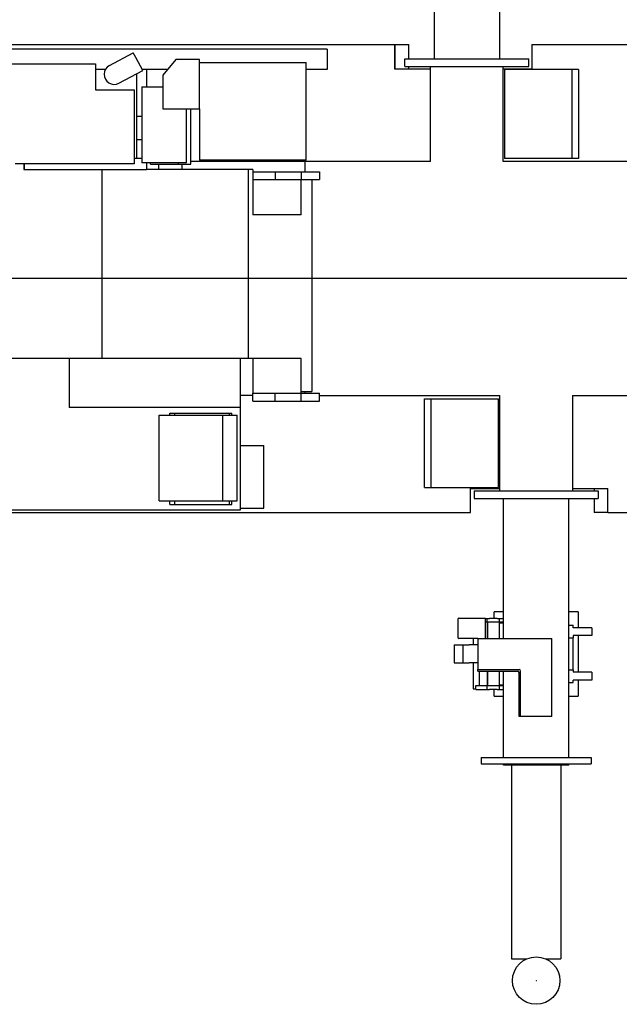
# Model space of a CAD drawing. Extents: x -4168 to 80734, y 199 to 57500.
# Tile 46 of 71: x 4204 to 8048, y 45461 to 51773. Entities that reach past the tile are written whole.
import ezdxf

# ---------------------------------------------------------------- set-up
doc = ezdxf.new("R2010")
doc.units = 0
doc.header["$PDMODE"] = 35
doc.layers.get('0').update_dxf_attribs({"linetype": 'CONTINUOUS'})

msp = doc.modelspace()

# ---------------------------------------------------------------- linework, layer by layer
at = {"color": 130, "linetype": 'Continuous'}
for p, q in [((6860.04, 53183.28), (6860.04, 51523.28)), ((7280.04, 52419.28), (7280.04, 51523.28)), ((7305.04, 47807.28), (7305.04, 48703.28)), ((7725.04, 47043.28), (7725.04, 48703.28)), ((7245.04, 47935.28), (7245.04, 47977.28)), ((7305.04, 47977.28), (7245.04, 47977.28)), ((7785.04, 47977.28), (7725.04, 47977.28)), ((7785.04, 47977.28), (7785.04, 47875.28)), ((7013.44, 47930.28), (7013.44, 47813.28)), ((7020.04, 47936.88), (7190.04, 47936.88)), ((7190.04, 47807.28), (7190.04, 47936.88)), ((7190.04, 47935.28), (7192.72, 47935.28)), ((7190.04, 47910.28), (7192.72, 47910.28)), ((7192.72, 47935.28), (7200.04, 47935.28)), ((7200.04, 47910.28), (7192.72, 47910.28)), ((7200.04, 47935.28), (7215.04, 47935.28)), ((7200.04, 47910.28), (7200.04, 47935.28)), ((7200.04, 47910.28), (7200.04, 47807.28)), ((7215.04, 47910.28), (7200.04, 47910.28)), ((7201.89, 47910.28), (7201.89, 47807.28)), ((7265.04, 47935.28), (7215.04, 47935.28)), ((7265.04, 47910.28), (7215.04, 47910.28)), ((7265.04, 47935.28), (7280.04, 47935.28)), ((7280.04, 47910.28), (7265.04, 47910.28)), ((7278.19, 47910.28), (7278.19, 47807.28)), ((7280.04, 47935.28), (7305.04, 47935.28)), ((7280.04, 47910.28), (7280.04, 47935.28)), ((7305.04, 47910.28), (7280.04, 47910.28)), ((7278.19, 47907.28), (7305.04, 47907.28)), ((7302.54, 47907.28), (7302.54, 47807.28)), ((7725.04, 47891.28), (7752.54, 47891.28)), ((7752.54, 47875.28), (7752.54, 47891.28)), ((7872.54, 47875.28), (7752.54, 47875.28)), ((7872.54, 47875.28), (7872.54, 47825.28)), ((7140.04, 47806.68), (7020.04, 47806.68)), ((7110.04, 47806.68), (7110.04, 47765.28)), ((7140.04, 47807.28), (7140.04, 47607.28)), ((7140.04, 47807.28), (7615.04, 47807.28)), ((7615.04, 47307.28), (7615.04, 47807.28)), ((7725.04, 47810.28), (7752.54, 47810.28)), ((7752.54, 47825.28), (7752.54, 47810.28)), ((7872.54, 47825.28), (7752.54, 47825.28)), ((7752.54, 47606.28), (7752.54, 47810.28)), ((7785.04, 47825.28), (7785.04, 47590.28)), ((6990.04, 47765.28), (7025.04, 47765.28)), ((6990.04, 47765.28), (6990.04, 47649.28)), ((7025.04, 47765.28), (7045.04, 47765.28)), ((7045.04, 47765.28), (7045.04, 47649.28)), ((7045.04, 47765.28), (7085.75, 47765.28)), ((7140.04, 47765.28), (7085.75, 47765.28)), ((6990.04, 47649.28), (7025.04, 47649.28)), ((7025.04, 47649.28), (7045.04, 47649.28)), ((7045.04, 47649.28), (7085.75, 47649.28)), ((7140.04, 47649.28), (7085.75, 47649.28)), ((7110.04, 47649.28), (7110.04, 47482.98)), ((7140.04, 47607.28), (7405.04, 47607.28)), ((7140.04, 47597.28), (7140.04, 47607.28)), ((7140.04, 47597.28), (7395.04, 47597.28)), ((7150.04, 47597.28), (7150.04, 47504.28)), ((7200.04, 47597.28), (7200.04, 47504.28)), ((7201.89, 47597.28), (7201.89, 47504.28)), ((7278.19, 47597.28), (7278.19, 47504.28)), ((7302.54, 47597.28), (7302.54, 47507.28)), ((7305.04, 47043.28), (7305.04, 47597.28)), ((7415.04, 47307.28), (7415.04, 47597.28)), ((7725.04, 47606.28), (7752.54, 47606.28)), ((7752.54, 47606.28), (7752.54, 47590.28)), ((7405.04, 47307.28), (7405.04, 47587.28)), ((7872.54, 47590.28), (7752.54, 47590.28)), ((7752.54, 47523.28), (7752.54, 47539.28)), ((7872.54, 47539.28), (7752.54, 47539.28)), ((7785.04, 47539.28), (7785.04, 47437.28)), ((7872.54, 47590.28), (7872.54, 47539.28)), ((7110.04, 47482.98), (7128.04, 47482.98)), ((7128.04, 47479.28), (7128.04, 47504.28)), ((7128.04, 47504.28), (7135.37, 47504.28)), ((7128.04, 47479.28), (7135.37, 47479.28)), ((7135.37, 47504.28), (7200.04, 47504.28)), ((7135.37, 47479.28), (7192.72, 47479.28)), ((7192.72, 47479.28), (7200.04, 47479.28)), ((7200.04, 47479.28), (7200.04, 47504.28)), ((7200.04, 47504.28), (7280.04, 47504.28)), ((7200.04, 47479.28), (7215.04, 47479.28)), ((7265.04, 47479.28), (7215.04, 47479.28)), ((7245.04, 47437.28), (7245.04, 47479.28)), ((7265.04, 47479.28), (7280.04, 47479.28)), ((7302.54, 47507.28), (7278.19, 47507.28)), ((7280.04, 47479.28), (7280.04, 47504.28)), ((7280.04, 47504.28), (7305.04, 47504.28)), ((7280.04, 47479.28), (7305.04, 47479.28)), ((7302.54, 47507.28), (7305.04, 47507.28)), ((7725.04, 47523.28), (7752.54, 47523.28)), ((7245.04, 47437.28), (7305.04, 47437.28)), ((7725.04, 47437.28), (7785.04, 47437.28)), ((7415.04, 47307.28), (7405.04, 47307.28)), ((7615.04, 47307.28), (7415.04, 47307.28)), ((7163.04, 47043.28), (7163.04, 47003.28)), ((7163.04, 47043.28), (7213.04, 47043.28)), ((7213.04, 47043.28), (7817.04, 47043.28)), ((7817.04, 47043.28), (7867.04, 47043.28)), ((7867.04, 47043.28), (7867.04, 47003.28)), ((7163.04, 47003.28), (7213.04, 47003.28)), ((7213.04, 47003.28), (7817.04, 47003.28)), ((7305.04, 46993.28), (7305.04, 47003.28)), ((7725.04, 46993.28), (7305.04, 46993.28)), ((7357.54, 46993.28), (7357.54, 45753.28)), ((7672.54, 46993.28), (7672.54, 45753.28)), ((7725.04, 46993.28), (7725.04, 47003.28)), ((7817.04, 47003.28), (7867.04, 47003.28)), ((7357.54, 45753.28), (7455.59, 45753.28)), ((7574.5, 45753.28), (7672.54, 45753.28))]:
    msp.add_line(p, q, dxfattribs=at)
at = {"color": 104, "linetype": 'Continuous'}
for p, q in [((5990.66, 51583.28), (3425.54, 51583.28)), ((3538.54, 51613.28), (6611.54, 51613.28)), ((6089.68, 51583.28), (5990.66, 51583.28)), ((6175.54, 51583.28), (6089.68, 51583.28)), ((6175.54, 51583.28), (6175.54, 51453.28)), ((6607.54, 51613.28), (6607.54, 51458.28)), ((6611.54, 51613.28), (6698.74, 51613.28)), ((6611.54, 51458.28), (6611.54, 51613.28)), ((6698.74, 51523.28), (6698.74, 51613.28)), ((7487.54, 51613.28), (7487.54, 51458.28)), ((7487.54, 51613.28), (16405.34, 51613.28)), ((4778.96, 51479.51), (4931.16, 51561.31)), ((4947.21, 51531.44), (4931.16, 51561.31)), ((4992.13, 51447.86), (4947.21, 51531.44)), ((5205.54, 51518.28), (5122.04, 51418.28)), ((5355.54, 51518.28), (5205.54, 51518.28)), ((5355.54, 51202.28), (5355.54, 51518.28)), ((6672.54, 51523.28), (6802.54, 51523.28)), ((6672.54, 51473.28), (6672.54, 51523.28)), ((6802.54, 51523.28), (7337.54, 51523.28)), ((7337.54, 51523.28), (7467.54, 51523.28)), ((7467.54, 51473.28), (7467.54, 51523.28)), ((3476.54, 51490.28), (4689.54, 51490.28)), ((4689.54, 51490.28), (4689.54, 51323.28)), ((4752.73, 51453.28), (4689.54, 51453.28)), ((4839.93, 51366.06), (4992.13, 51447.86)), ((5151.27, 51453.28), (4989.22, 51453.28)), ((5016.54, 51453.28), (5016.54, 51343.28)), ((5355.54, 51498.28), (6040.54, 51498.28)), ((6040.54, 50872.28), (6040.54, 51498.28)), ((6089.68, 51453.28), (6040.54, 51453.28)), ((6175.54, 51453.28), (6089.68, 51453.28)), ((6607.54, 51458.28), (6837.54, 51458.28)), ((6672.54, 51473.28), (6802.54, 51473.28)), ((6698.74, 51458.28), (6698.74, 51473.28)), ((6802.54, 51473.28), (7337.54, 51473.28)), ((6837.54, 50863.28), (6837.54, 51473.28)), ((7302.54, 50863.28), (7302.54, 51473.28)), ((7302.54, 51458.28), (7487.54, 51458.28)), ((7742.54, 51453.28), (7312.54, 51453.28)), ((7312.54, 51453.28), (7312.54, 50883.28)), ((7337.54, 51473.28), (7467.54, 51473.28)), ((7787.04, 51453.28), (7742.54, 51453.28)), ((7742.54, 51453.28), (7742.54, 50883.28)), ((7787.04, 51453.28), (7787.04, 50883.28)), ((4955.54, 50885.28), (4955.54, 51428.19)), ((5122.04, 51418.28), (5122.04, 51202.28)), ((4689.54, 51323.28), (4936.54, 51323.28)), ((4936.54, 51323.28), (4936.54, 50850.28)), ((4986.04, 51343.28), (5122.04, 51343.28)), ((4986.04, 51343.28), (4986.04, 50855.28)), ((5122.04, 51202.28), (5355.54, 51202.28)), ((5274.04, 50855.28), (5274.04, 51202.28)), ((5301.54, 50846.28), (5301.54, 51202.28)), ((5355.54, 51202.28), (5355.54, 50872.28)), ((4955.54, 51155.68), (4986.04, 51155.68)), ((4955.54, 51005.68), (4986.04, 51005.68)), ((4936.54, 50885.28), (4986.04, 50885.28)), ((7742.54, 50883.28), (7312.54, 50883.28)), ((7787.04, 50883.28), (7742.54, 50883.28)), ((4936.54, 50850.28), (4174.84, 50850.28)), ((4230.54, 50850.28), (4230.54, 50813.28)), ((4230.54, 50813.28), (5016.54, 50813.28)), ((4231.54, 50850.28), (4231.54, 50813.28)), ((4729.24, 50813.28), (4729.24, 49600.28)), ((5274.04, 50855.28), (4986.04, 50855.28)), ((5016.54, 50855.28), (5016.54, 50813.28)), ((5668.54, 50813.28), (5016.54, 50813.28)), ((5043.04, 50846.28), (5043.04, 50855.28)), ((5043.04, 50846.28), (5221.54, 50846.28)), ((5092.64, 50846.28), (5092.64, 50813.28)), ((5221.54, 50846.28), (5221.54, 50855.28)), ((5221.54, 50846.28), (5301.54, 50846.28)), ((5242.64, 50846.28), (5242.64, 50813.28)), ((6837.54, 50863.28), (5301.54, 50863.28)), ((6040.54, 50872.28), (5355.54, 50872.28)), ((5668.54, 50813.28), (5668.54, 49600.28)), ((5697.54, 50813.28), (5668.54, 50813.28)), ((5697.54, 50813.28), (5697.54, 50748.28)), ((6031.54, 50863.28), (6031.54, 50798.28)), ((11317.04, 50863.28), (7302.54, 50863.28)), ((5697.54, 50798.28), (5842.34, 50798.28)), ((5842.34, 50798.28), (5842.34, 50748.28)), ((5842.34, 50798.28), (6007.54, 50798.28)), ((6007.54, 50798.28), (6007.54, 50748.28)), ((6007.54, 50798.28), (6125.54, 50798.28)), ((6125.54, 50798.28), (6125.54, 50748.28)), ((5697.54, 50748.28), (5842.34, 50748.28)), ((5697.54, 50748.28), (5697.54, 50523.28)), ((5842.34, 50748.28), (6007.54, 50748.28)), ((6007.54, 50748.28), (6125.54, 50748.28)), ((6007.54, 50523.28), (6007.54, 50748.28)), ((6077.54, 50748.28), (6077.54, 49390.78)), ((6007.54, 50523.28), (5697.54, 50523.28)), ((17835.43, 50113.28), (1292.15, 50113.28)), ((5668.54, 49600.28), (3441.94, 49600.28)), ((4519.75, 49600.28), (4519.75, 49286.28)), ((5617.54, 49600.28), (5617.54, 49286.28)), ((6007.54, 49600.28), (5668.54, 49600.28)), ((5697.54, 49600.28), (5697.54, 49378.28)), ((6007.54, 49378.28), (6007.54, 49600.28)), ((5697.54, 49363.28), (5617.54, 49363.28)), ((5697.54, 49328.28), (5697.54, 49378.28)), ((5697.54, 49378.28), (5842.34, 49378.28)), ((5842.34, 49328.28), (5842.34, 49378.28)), ((5842.34, 49378.28), (6007.54, 49378.28)), ((6007.54, 49390.78), (6077.54, 49390.78)), ((6007.54, 49328.28), (6007.54, 49378.28)), ((6007.54, 49378.28), (6125.54, 49378.28)), ((6031.54, 49390.78), (6031.54, 49378.28)), ((6125.54, 49328.28), (6125.54, 49378.28)), ((6125.54, 49363.28), (7282.54, 49363.28)), ((7282.54, 48753.28), (7282.54, 49363.28)), ((7747.54, 49363.28), (7747.54, 48753.28)), ((7747.54, 49363.28), (10091.84, 49363.28)), ((5697.54, 49328.28), (5842.34, 49328.28)), ((5842.34, 49328.28), (6007.54, 49328.28)), ((6007.54, 49328.28), (6125.54, 49328.28)), ((6798.04, 48773.28), (6798.04, 49343.28)), ((6798.04, 49343.28), (6842.54, 49343.28)), ((6842.54, 48773.28), (6842.54, 49343.28)), ((6842.54, 49343.28), (7272.54, 49343.28)), ((7272.54, 48773.28), (7272.54, 49343.28)), ((5617.54, 49286.28), (4519.75, 49286.28)), ((5097.54, 49238.28), (5505.64, 49238.28)), ((5097.54, 48688.28), (5097.54, 49238.28)), ((5166.54, 49251.48), (5198.54, 49251.48)), ((5166.54, 49238.28), (5166.54, 49251.48)), ((5198.54, 49251.48), (5548.14, 49251.48)), ((5198.54, 49238.28), (5198.54, 49251.48)), ((5505.64, 49238.28), (5597.54, 49238.28)), ((5505.64, 48688.28), (5505.64, 49238.28)), ((5548.14, 49251.48), (5564.24, 49251.48)), ((5548.14, 49238.28), (5548.14, 49251.48)), ((5564.24, 49238.28), (5564.24, 49251.48)), ((5597.54, 48688.28), (5597.54, 49238.28)), ((5617.54, 49286.28), (5617.54, 48628.28)), ((5617.54, 49042.78), (5768.54, 49042.78)), ((5768.54, 48642.78), (5768.54, 49042.78)), ((6798.04, 48773.28), (6842.54, 48773.28)), ((6842.54, 48773.28), (7272.54, 48773.28)), ((7093.54, 48768.28), (7282.54, 48768.28)), ((7093.54, 48613.28), (7093.54, 48768.28)), ((7117.54, 48753.28), (7247.54, 48753.28)), ((7117.54, 48753.28), (7117.54, 48703.28)), ((7247.54, 48753.28), (7782.54, 48753.28)), ((7747.54, 48768.28), (7973.54, 48768.28)), ((7782.54, 48753.28), (7912.54, 48753.28)), ((7886.54, 48768.28), (7886.54, 48753.28)), ((7912.54, 48753.28), (7912.54, 48703.28)), ((7973.54, 48613.28), (7973.54, 48768.28)), ((5097.54, 48688.28), (5505.64, 48688.28)), ((5166.54, 48665.18), (5166.54, 48688.28)), ((5198.54, 48665.18), (5198.54, 48688.28)), ((5505.64, 48688.28), (5597.54, 48688.28)), ((5548.14, 48665.18), (5548.14, 48688.28)), ((5564.24, 48665.18), (5564.24, 48688.28)), ((7117.54, 48703.28), (7247.54, 48703.28)), ((7247.54, 48703.28), (7782.54, 48703.28)), ((7782.54, 48703.28), (7912.54, 48703.28)), ((7886.54, 48703.28), (7886.54, 48613.28)), ((5617.54, 48628.28), (3518.14, 48628.28)), ((3538.54, 48613.28), (7093.54, 48613.28)), ((5166.54, 48665.18), (5198.54, 48665.18)), ((5198.54, 48665.18), (5548.14, 48665.18)), ((5548.14, 48665.18), (5564.24, 48665.18)), ((5617.54, 48642.78), (5768.54, 48642.78)), ((7973.54, 48613.28), (7886.54, 48613.28)), ((7973.54, 48613.28), (16747.54, 48613.28))]:
    msp.add_line(p, q, dxfattribs=at)
at = {"color": 130, "linetype": 'Continuous'}
msp.add_circle((7515.04, 45613.28), 152.1, dxfattribs=at)
at = {"color": 104, "linetype": 'Continuous'}
msp.add_arc((4809.44, 51422.78), 64.4, 118.25767, 298.25767, dxfattribs=at)
at = {"color": 130, "linetype": 'Continuous'}
for centre, radius, start, end in [((7020.04, 47930.28), 6.6, 90, 180), ((7020.04, 47813.28), 6.6, 180, 270), ((7395.04, 47587.28), 10, 0, 90), ((7405.04, 47597.28), 10, 0, 90)]:
    msp.add_arc(centre, radius, start, end, dxfattribs=at)
at = {"color": 20, "linetype": 'Continuous'}
msp.add_point((7515.04, 45613.28), dxfattribs=at)

doc.saveas('drawing.dxf')
